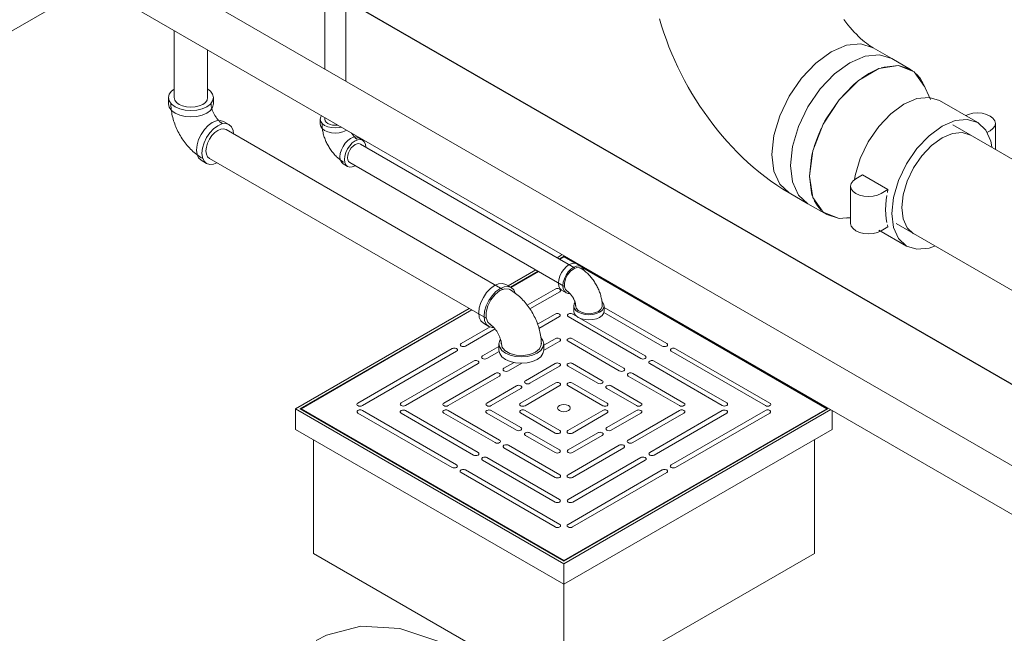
# Model space of a CAD drawing. Header units: centimetres. Extents: x -1589 to 108054, y -205274 to 31709.
# Tile 251 of 256: x 25346 to 25445, y 27481 to 27542. Entities that reach past the tile are written whole.
import ezdxf

# ---------------------------------------------------------------- set-up
doc = ezdxf.new("R2010")
doc.units = ezdxf.units.CM
doc.header["$LTSCALE"] = 0.01
doc.header["$MEASUREMENT"] = 0
for name, color, linetype, lineweight in [('A-WALL', 7, 'Continuous', 25), ('P-PIPE', 7, 'Continuous', 9), ('P-SANR-FIXT', 7, 'Continuous', 18)]:
    doc.layers.add(name, color=color, linetype=linetype, lineweight=lineweight)
doc.layers.add('Etanorm FXV 3e configured-BIM Data 100-080-250 LOD-200_dwg', color=7, linetype='Continuous', lineweight=18, true_color=0x767676)

# ---------------------------------------------------------------- blocks, each defined once
blk = doc.blocks.new('Etanorm FXV 3e configured-BIM Data 100-080-250 LOD-200_dwg_6_PART_SMES190200018000300014331_in_ASM_1fcdlqxvzumwa0j7dwyxco6gr_______-2286520-Pompownia - widok 3D')
at = {"color": 26, "lineweight": 18, "true_color": 0x7f1f00}
blk.add_polyline3d([(89543.32, -37174.11, 0), (89538.84, -37122.3, 0), (89525.59, -37067.57, 0), (89504.16, -37012.32, 0), (89475.47, -36958.98, 0), (89440.79, -36909.86, 0), (89401.63, -36867.11, 0), (89359.69, -36832.61, 0), (89316.82, -36807.86, 0), (89274.89, -36793.94, 0), (89235.73, -36791.46, 0), (89201.05, -36800.54, 0), (89190.75, -36806.08, 0)], dxfattribs=at)

msp = doc.modelspace()

# ---------------------------------------------------------------- linework, layer by layer
at = {"layer": 'A-WALL'}
msp.add_line((25378.50521, 27544.46552), (25463.95039, 27495.13372), dxfattribs=at)
at = {"layer": 'P-PIPE', "color": 142, "true_color": 0x0080c0}
for p, q in [((25452.46572, 27493.58428), (25245.75218, 27612.9304)), ((25243.64398, 27609.27889), (25450.68485, 27489.74379)), ((25361.27915, 27541.3622), (25361.27915, 27534.63711)), ((25364.61925, 27534.63711), (25364.61925, 27539.43379)), ((25360.6992, 27534.63711), (25360.6992, 27534.00841)), ((25365.1992, 27534.00841), (25365.1992, 27534.63711)), ((25366.7612, 27531.93164), (25366.21673, 27532.24599)), ((25394.25387, 27515.38907), (25366.47123, 27531.42939)), ((25364.80118, 27528.53678), (25392.58382, 27512.49646)), ((25363.96673, 27528.34888), (25364.5112, 27528.03453)), ((25395.08832, 27515.57697), (25394.54384, 27515.89133)), ((25392.29384, 27511.99421), (25392.83832, 27511.67986)), ((25393.85585, 27509.91744), (25393.85585, 27509.28874)), ((25394.14774, 27509.6557), (25394.10355, 27510.0189)), ((25398.35585, 27509.28874), (25398.35585, 27509.91744))]:
    msp.add_line(p, q, dxfattribs=at)
at = {"layer": 'P-PIPE', "color": 15, "true_color": 0x8c4646}
for p, q in [((25376.37161, 27601.98668), (25376.37161, 27537.51724)), ((25378.50521, 27536.28541), (25378.50521, 27600.75485)), ((25375.91841, 27532.47734), (25375.91841, 27531.96295)), ((25376.37161, 27532.64856), (25376.37161, 27532.47734)), ((25380.1783, 27530.36442), (25379.73283, 27530.62161)), ((25401.44775, 27517.56118), (25379.9517, 27529.97193)), ((25378.21283, 27527.98889), (25378.6583, 27527.7317)), ((25378.8849, 27528.12418), (25400.38095, 27515.71343)), ((25402.11983, 27517.69647), (25401.67435, 27517.95367)), ((25400.15435, 27515.32095), (25400.59983, 27515.06375)), ((25401.37425, 27513.72242), (25401.37425, 27513.20802)), ((25404.41425, 27513.20802), (25404.41425, 27513.72242))]:
    msp.add_line(p, q, dxfattribs=at)
at = {"layer": 'P-PIPE', "color": 5, "true_color": 0x0000ff}
for p, q in [((25280.52309, 27504.13285), (25353.14268, 27546.05979)), ((25433.29221, 27538.56107), (25431.40636, 27539.64987)), ((25435.17807, 27537.47227), (25433.29221, 27538.56107)), ((25435.39272, 27537.33453), (25435.17807, 27537.47227)), ((25437.16637, 27534.44015), (25436.4693, 27535.98469)), ((25441.91005, 27532.12642), (25438.08446, 27534.33512)), ((25464.5896, 27517.37526), (25439.43237, 27531.8998)), ((25443.6856, 27529.44419), (25443.6856, 27532.05744)), ((25437.28909, 27529.83767), (25438.335, 27530.60053)), ((25438.335, 27530.60053), (25439.38092, 27531.04539)), ((25439.38092, 27531.04539), (25440.35556, 27531.14194)), ((25440.35556, 27531.14194), (25441.1925, 27530.88359)), ((25442.82698, 27531.13044), (25443.1574, 27531.32121)), ((25436.31445, 27528.8088), (25437.28909, 27529.83767)), ((25435.4775, 27527.58403), (25436.31445, 27528.8088)), ((25430.35649, 27526.87554), (25429.68702, 27526.48902)), ((25432.90689, 27525.40307), (25430.35649, 27526.87554)), ((25429.15881, 27525.75278), (25429.15881, 27522.01976)), ((25422.99261, 27525.07682), (25424.87846, 27523.98802)), ((25432.23741, 27525.01655), (25432.90689, 27525.40307)), ((25432.84224, 27525.1274), (25432.90689, 27525.40307)), ((25434.29389, 27523.60111), (25434.43159, 27524.88833)), ((25424.87846, 27523.98802), (25426.76432, 27522.89923)), ((25434.43159, 27522.47289), (25434.29389, 27523.60111)), ((25426.54966, 27523.03697), (25426.76432, 27522.89923)), ((25428.69822, 27522.52478), (25429.16861, 27522.57181)), ((25434.8353, 27521.58055), (25434.43159, 27522.47289)), ((25432.90689, 27521.67005), (25432.23741, 27521.28353)), ((25432.90689, 27521.67005), (25432.84224, 27521.87107)), ((25433.71737, 27522.00113), (25463.9496, 27504.54654)), ((25435.4775, 27520.98492), (25434.8353, 27521.58055)), ((25431.98298, 27521.34537), (25434.75995, 27519.74208))]:
    msp.add_line(p, q, dxfattribs=at)
for points in [[(25422.99261, 27525.07682, 0), (25422.35615, 27525.45893, 0), (25421.73438, 27525.86099, 0), (25421.12689, 27526.28206, 0), (25420.53334, 27526.72129, 0), (25419.95342, 27527.17792, 0), (25419.38692, 27527.65123, 0), (25418.83367, 27528.14057, 0), (25418.29355, 27528.6453, 0), (25417.76651, 27529.16484, 0), (25417.25254, 27529.69861, 0), (25416.75167, 27530.24604, 0), (25416.26397, 27530.8066, 0), (25415.78956, 27531.37975, 0), (25415.32858, 27531.96496, 0), (25414.88121, 27532.56169, 0), (25414.44763, 27533.16944, 0), (25414.02806, 27533.78767, 0), (25413.62275, 27534.41587, 0), (25413.23195, 27535.05353, 0), (25412.85593, 27535.70015, 0), (25412.49498, 27536.35523, 0), (25412.1494, 27537.01827, 0), (25411.81949, 27537.6888, 0), (25411.50558, 27538.36635, 0), (25411.20802, 27539.05046, 0), (25410.92714, 27539.7407, 0), (25410.66331, 27540.43665, 0), (25410.41692, 27541.13792, 0), (25410.18838, 27541.84413, 0), (25409.9781, 27542.55494, 0)], [(25431.40636, 27539.64987, 0), (25431.25995, 27539.73783, 0), (25431.1001, 27539.84126, 0), (25430.92848, 27539.96028, 0), (25430.74667, 27540.09487, 0), (25430.55621, 27540.24489, 0), (25430.35856, 27540.41007, 0), (25430.1551, 27540.59006, 0), (25429.94717, 27540.78441, 0), (25429.736, 27540.9926, 0), (25429.52281, 27541.21404, 0), (25429.30871, 27541.44808, 0), (25429.09477, 27541.694, 0), (25428.88201, 27541.95107, 0), (25428.67138, 27542.21848, 0), (25428.46378, 27542.49539, 0)], [(25427.19949, 27539.23314, 0), (25428.73931, 27539.88808, 0), (25430.1742, 27540.03021, 0), (25431.40636, 27539.64987, 0)], [(25431.40636, 27539.64987, 0), (25430.1742, 27540.03021, 0), (25428.73931, 27539.88808, 0), (25427.19949, 27539.23314, 0)], [(25421.25007, 27528.92845, 0), (25421.45279, 27530.82352, 0), (25422.04714, 27532.82353, 0), (25422.99261, 27534.79218, 0), (25424.22478, 27536.59531, 0), (25425.65966, 27538.11004, 0), (25427.19949, 27539.23314, 0)], [(25427.19949, 27539.23314, 0), (25425.65966, 27538.11004, 0), (25424.22478, 27536.59531, 0), (25422.99261, 27534.79218, 0), (25422.04714, 27532.82353, 0), (25421.45279, 27530.82352, 0), (25421.25007, 27528.92845, 0)], [(25423.13592, 27527.83965, 0), (25423.33864, 27529.73472, 0), (25423.93299, 27531.73474, 0), (25424.87846, 27533.70339, 0), (25426.11063, 27535.50652, 0), (25427.54552, 27537.02124, 0), (25429.08534, 27538.14434, 0), (25430.62516, 27538.79928, 0), (25432.06005, 27538.94142, 0), (25433.29221, 27538.56107, 0)], [(25433.29221, 27538.56107, 0), (25432.06005, 27538.94142, 0), (25430.62516, 27538.79928, 0), (25429.08534, 27538.14434, 0)], [(25429.08534, 27538.14434, 0), (25427.54552, 27537.02124, 0), (25426.11063, 27535.50652, 0), (25424.87846, 27533.70339, 0), (25423.93299, 27531.73474, 0), (25423.33864, 27529.73472, 0), (25423.13592, 27527.83965, 0)], [(25425.02177, 27526.75085, 0), (25425.38057, 27529.30761, 0), (25426.41367, 27531.97028, 0), (25427.99648, 27534.41772, 0), (25429.93809, 27536.35471, 0), (25432.0043, 27537.54764, 0), (25433.9459, 27537.85262, 0), (25435.52871, 27537.23285, 0), (25436.56182, 27535.76311, 0)], [(25431.66352, 27537.40785, 0), (25430.97119, 27537.05555, 0), (25430.27887, 27536.60842, 0)], [(25435.17807, 27537.47227, 0), (25433.9459, 27537.85262, 0), (25432.51102, 27537.71048, 0), (25432.20744, 27537.61903, 0)], [(25436.43414, 27536.05865, 0), (25436.12354, 27536.59536, 0), (25435.74182, 27537.04359, 0)], [(25429.73495, 27536.19154, 0), (25429.43137, 27535.93245, 0), (25427.99648, 27534.41772, 0), (25426.76432, 27532.61459, 0), (25426.54966, 27532.22899, 0)], [(25429.54791, 27526.40003, 0), (25429.62581, 27526.8344, 0), (25430.13089, 27528.53403, 0), (25430.93436, 27530.20701, 0), (25431.98147, 27531.73933, 0), (25433.20086, 27533.02656, 0), (25434.50941, 27533.98099, 0), (25435.81797, 27534.53756, 0), (25437.03736, 27534.65835, 0), (25438.08446, 27534.33512, 0)], [(25441.91005, 27532.12642, 0), (25440.86295, 27532.44964, 0), (25439.64356, 27532.32885, 0), (25438.335, 27531.77228, 0), (25437.02644, 27530.81786, 0), (25435.80706, 27529.53063, 0), (25434.75995, 27527.99831, 0), (25433.95648, 27526.32532, 0), (25433.45139, 27524.62569, 0), (25433.27912, 27523.01523, 0)], [(25443.6856, 27532.05744, 0), (25443.62416, 27532.32692, 0), (25443.44399, 27532.57804, 0), (25443.1574, 27532.79368, 0), (25442.7839, 27532.95914, 0), (25442.34896, 27533.06316, 0), (25441.8822, 27533.09864, 0), (25441.41545, 27533.06316, 0), (25440.9805, 27532.95914, 0), (25440.7155, 27532.85119, 0)], [(25426.20056, 27531.53494, 0), (25425.81884, 27530.64594, 0), (25425.50824, 27529.75058, 0)], [(25443.33149, 27529.70799, 0), (25443.21861, 27530.2648, 0), (25442.71353, 27531.38121, 0), (25441.91005, 27532.12642, 0)], [(25443.1574, 27531.32121, 0), (25443.44399, 27531.53685, 0), (25443.62416, 27531.78796, 0), (25443.6856, 27532.05744, 0)], [(25422.99261, 27525.07682, 0), (25422.04714, 27525.95374, 0), (25421.45279, 27527.26745, 0), (25421.25007, 27528.92845, 0)], [(25421.25007, 27528.92845, 0), (25421.45279, 27527.26745, 0), (25422.04714, 27525.95374, 0), (25422.99261, 27525.07682, 0)], [(25425.31342, 27529.04276, 0), (25425.2245, 27528.64592, 0), (25425.02177, 27526.75085, 0)], [(25424.87846, 27523.98802, 0), (25423.93299, 27524.86494, 0), (25423.33864, 27526.17865, 0), (25423.13592, 27527.83965, 0)], [(25423.13592, 27527.83965, 0), (25423.33864, 27526.17865, 0), (25423.93299, 27524.86494, 0), (25424.87846, 27523.98802, 0)], [(25434.43159, 27524.88833, 0), (25434.8353, 27526.24683, 0), (25435.4775, 27527.58403, 0)], [(25425.02177, 27526.75085, 0), (25425.2245, 27525.08986, 0), (25425.31342, 27524.79571, 0)], [(25429.16026, 27522.59639, 0), (25427.99648, 27522.51888, 0), (25426.41367, 27523.13864, 0), (25425.38057, 27524.60839, 0), (25425.02177, 27526.75085, 0)], [(25429.68702, 27526.48902, 0), (25429.40042, 27526.27338, 0), (25429.22026, 27526.02226, 0), (25429.15881, 27525.75278, 0)], [(25429.15881, 27525.75278, 0), (25429.22026, 27525.4833, 0), (25429.40042, 27525.23219, 0), (25429.68702, 27525.01655, 0), (25430.06051, 27524.85108, 0), (25430.49546, 27524.74707, 0), (25430.96221, 27524.71159, 0), (25431.42897, 27524.74707, 0), (25431.86391, 27524.85108, 0), (25432.23741, 27525.01655, 0)], [(25432.64152, 27523.38335, 0), (25432.7083, 27524.36766, 0), (25432.77916, 27524.81541, 0)], [(25425.50824, 27524.31284, 0), (25425.81885, 27523.77614, 0), (25426.20057, 27523.32791, 0)], [(25426.76432, 27522.89923, 0), (25427.99648, 27522.51888, 0), (25429.16058, 27522.59674, 0)], [(25432.77916, 27522.11022, 0), (25432.7083, 27522.47616, 0), (25432.64152, 27523.38335, 0)], [(25433.27912, 27523.01523, 0), (25433.45139, 27521.6037, 0), (25433.95648, 27520.48729, 0), (25434.75995, 27519.74208, 0)], [(25432.23741, 27521.28353, 0), (25431.86391, 27521.11806, 0), (25431.42897, 27521.01405, 0), (25430.96221, 27520.97857, 0), (25430.49546, 27521.01405, 0), (25430.06051, 27521.11806, 0), (25429.68702, 27521.28353, 0), (25429.40042, 27521.49916, 0), (25429.22026, 27521.75028, 0), (25429.15881, 27522.01976, 0)], [(25434.75995, 27519.74208, 0), (25435.80706, 27519.41886, 0), (25437.02644, 27519.53965, 0), (25437.56966, 27519.72224, 0)]]:
    msp.add_polyline3d(points, dxfattribs=at)
at = {"layer": 'P-PIPE', "color": 142, "true_color": 0x0080c0}
for points in [[(25361.26812, 27535.50026, 0), (25361.00064, 27535.28663, 0), (25360.77587, 27534.97333, 0), (25360.6992, 27534.63711, 0), (25360.77587, 27534.3009, 0), (25361.00064, 27533.98759, 0), (25361.35821, 27533.71856, 0), (25361.8242, 27533.51211, 0), (25362.36686, 27533.38234, 0), (25362.9492, 27533.33808, 0), (25363.53154, 27533.38234, 0), (25364.0742, 27533.51211, 0), (25364.54019, 27533.71856, 0)], [(25364.54019, 27533.71856, 0), (25364.89776, 27533.98759, 0), (25365.12253, 27534.3009, 0), (25365.1992, 27534.63711, 0), (25365.12253, 27534.97333, 0), (25364.89776, 27535.28663, 0), (25364.62905, 27535.50123, 0)], [(25361.7683, 27533.95532, 0), (25361.50289, 27534.15501, 0), (25361.33605, 27534.38756, 0), (25361.27915, 27534.63711, 0)], [(25364.61925, 27534.63711, 0), (25364.56234, 27534.38756, 0), (25364.3955, 27534.15501, 0), (25364.1301, 27533.95532, 0)], [(25364.54019, 27533.08985, 0), (25364.0742, 27532.88341, 0), (25363.53154, 27532.75364, 0), (25362.9492, 27532.70937, 0), (25362.36686, 27532.75364, 0), (25361.8242, 27532.88341, 0), (25361.35821, 27533.08985, 0), (25361.00064, 27533.35889, 0), (25360.77587, 27533.6722, 0), (25360.6992, 27534.00841, 0)], [(25364.08673, 27528.55672, 0), (25363.94252, 27528.6433, 0), (25363.8018, 27528.73429, 0), (25363.66447, 27528.82948, 0), (25363.53043, 27528.92867, 0), (25363.3996, 27529.03169, 0), (25363.27191, 27529.13837, 0), (25363.14732, 27529.24857, 0), (25363.02577, 27529.36216, 0), (25362.90725, 27529.47899, 0), (25362.79174, 27529.59895, 0), (25362.67924, 27529.72191, 0), (25362.56975, 27529.84775, 0), (25362.46329, 27529.97637, 0), (25362.35989, 27530.10764, 0), (25362.25956, 27530.24146, 0), (25362.16236, 27530.3777, 0), (25362.06832, 27530.51628, 0), (25361.97748, 27530.65706, 0), (25361.88991, 27530.79996, 0), (25361.80565, 27530.94485, 0), (25361.72477, 27531.09165, 0), (25361.64732, 27531.24024, 0), (25361.57338, 27531.39052, 0), (25361.50301, 27531.54241, 0), (25361.43628, 27531.69581, 0), (25361.37328, 27531.85063, 0), (25361.31409, 27532.00678, 0), (25361.25878, 27532.1642, 0), (25361.20745, 27532.3228, 0), (25361.1602, 27532.48252, 0), (25361.11714, 27532.6433, 0), (25361.07836, 27532.80509, 0), (25361.04401, 27532.96785, 0), (25361.01421, 27533.13152, 0), (25360.98911, 27533.2961, 0), (25360.96889, 27533.46154, 0), (25360.95372, 27533.62784, 0), (25360.94381, 27533.79498, 0), (25360.93941, 27533.96294, 0), (25360.9392, 27534.00841, 0)], [(25364.1301, 27533.95532, 0), (25363.78422, 27533.80209, 0), (25363.38144, 27533.70576, 0), (25362.9492, 27533.67291, 0), (25362.51696, 27533.70576, 0), (25362.11417, 27533.80209, 0), (25361.7683, 27533.95532, 0)], [(25365.1992, 27534.00841, 0), (25365.12253, 27533.6722, 0), (25364.89776, 27533.35889, 0), (25364.54019, 27533.08985, 0)], [(25366.09673, 27532.03815, 0), (25366.06959, 27532.05446, 0), (25366.03922, 27532.07411, 0), (25366.00602, 27532.09714, 0), (25365.97034, 27532.12355, 0), (25365.93255, 27532.15332, 0), (25365.89298, 27532.18639, 0), (25365.85195, 27532.22269, 0), (25365.80976, 27532.26213, 0), (25365.7667, 27532.30458, 0), (25365.72304, 27532.34992, 0), (25365.67905, 27532.39801, 0), (25365.63496, 27532.4487, 0), (25365.59101, 27532.5018, 0), (25365.54741, 27532.55715, 0), (25365.50437, 27532.61456, 0), (25365.46208, 27532.67384, 0), (25365.42073, 27532.73478, 0), (25365.38047, 27532.79717, 0), (25365.34148, 27532.8608, 0), (25365.3039, 27532.92543, 0), (25365.26785, 27532.99084, 0), (25365.23348, 27533.05679, 0), (25365.20088, 27533.12304, 0), (25365.17017, 27533.18933, 0), (25365.14142, 27533.25541, 0), (25365.11472, 27533.32102, 0), (25365.09013, 27533.38589, 0), (25365.06769, 27533.44973, 0), (25365.04745, 27533.51228, 0), (25365.02941, 27533.57323, 0), (25365.01358, 27533.63231, 0), (25364.99994, 27533.6892, 0), (25364.98845, 27533.74361, 0), (25364.97904, 27533.79523, 0), (25364.97164, 27533.84374, 0), (25364.96611, 27533.88882, 0), (25364.96233, 27533.93015, 0), (25364.96011, 27533.96743, 0), (25364.95924, 27534.00032, 0), (25364.9592, 27534.00841, 0)], [(25365.09173, 27532.13455, 0), (25365.50351, 27532.30969, 0), (25365.88723, 27532.3477, 0), (25366.21673, 27532.24599, 0)], [(25363.96673, 27528.34888, 0), (25363.71389, 27528.58338, 0), (25363.55495, 27528.93469, 0), (25363.50074, 27529.37888, 0), (25363.55495, 27529.88566, 0), (25363.71389, 27530.4205, 0), (25363.96673, 27530.94695, 0), (25364.29624, 27531.42915, 0), (25364.67995, 27531.83421, 0), (25365.09173, 27532.13455, 0)], [(25365.6362, 27531.8202, 0), (25365.22443, 27531.51986, 0), (25364.84071, 27531.11479, 0), (25364.5112, 27530.6326, 0), (25364.25837, 27530.10615, 0), (25364.09943, 27529.5713, 0), (25364.04521, 27529.06452, 0), (25364.09943, 27528.62034, 0), (25364.25837, 27528.26903, 0), (25364.5112, 27528.03453, 0), (25364.84071, 27527.93281, 0), (25365.22443, 27527.97082, 0), (25365.54274, 27528.09543, 0)], [(25364.4553, 27529.30129, 0), (25364.49554, 27529.67744, 0), (25364.61351, 27530.07443, 0), (25364.80118, 27530.46519, 0), (25365.04575, 27530.82309, 0), (25365.33056, 27531.12375, 0), (25365.6362, 27531.34667, 0)], [(25367.22458, 27531.00381, 0), (25367.17298, 27531.34582, 0), (25367.01404, 27531.69714, 0), (25366.7612, 27531.93164, 0), (25366.4317, 27532.03335, 0), (25366.04798, 27531.99534, 0), (25365.6362, 27531.8202, 0)], [(25365.6362, 27531.34667, 0), (25365.94185, 27531.47667, 0), (25366.22666, 27531.50488, 0), (25366.47123, 27531.42939, 0)], [(25364.80118, 27528.53678, 0), (25364.61351, 27528.71084, 0), (25364.49554, 27528.9716, 0), (25364.4553, 27529.30129, 0)], [(25392.29384, 27511.99421, 0), (25392.04101, 27512.22872, 0), (25391.88207, 27512.58003, 0), (25391.82785, 27513.02421, 0), (25391.88207, 27513.53099, 0), (25392.04101, 27514.06583, 0), (25392.29384, 27514.59229, 0), (25392.62335, 27515.07448, 0), (25393.00707, 27515.47955, 0), (25393.41884, 27515.77989, 0)], [(25393.41884, 27515.77989, 0), (25393.83062, 27515.95503, 0), (25394.21434, 27515.99304, 0), (25394.54384, 27515.89133, 0)], [(25395.49624, 27515.00523, 0), (25395.34115, 27515.34247, 0), (25395.08832, 27515.57697, 0), (25394.75881, 27515.67869, 0), (25394.37509, 27515.64068, 0), (25393.96332, 27515.46554, 0)], [(25393.96332, 27515.46554, 0), (25393.55154, 27515.1652, 0), (25393.16782, 27514.76013, 0), (25392.83832, 27514.27794, 0), (25392.58548, 27513.75148, 0), (25392.42654, 27513.21664, 0), (25392.37233, 27512.70986, 0), (25392.42654, 27512.26568, 0), (25392.58548, 27511.91436, 0), (25392.83832, 27511.67986, 0), (25393.16782, 27511.57815, 0), (25393.31345, 27511.57655, 0)], [(25393.05004, 27511.84364, 0), (25392.73254, 27512.09707, 0), (25392.56364, 27512.53522, 0), (25392.56358, 27513.10497, 0), (25392.73248, 27513.73844, 0), (25393.04955, 27514.35788, 0), (25393.47725, 27514.88999, 0), (25393.96332, 27515.26958, 0)], [(25393.96332, 27515.26958, 0), (25394.44939, 27515.45125, 0), (25394.87708, 27515.413, 0), (25394.9676, 27515.36914, 0)], [(25394.96832, 27515.36913, 0), (25395.11253, 27515.28255, 0), (25395.25325, 27515.19156, 0), (25395.39058, 27515.09637, 0), (25395.52462, 27514.99718, 0), (25395.65545, 27514.89416, 0), (25395.78314, 27514.78748, 0), (25395.90773, 27514.67728, 0), (25396.02928, 27514.56369, 0), (25396.1478, 27514.44686, 0), (25396.26331, 27514.3269, 0), (25396.37581, 27514.20394, 0), (25396.4853, 27514.0781, 0), (25396.59176, 27513.94948, 0), (25396.69516, 27513.81821, 0), (25396.79548, 27513.6844, 0), (25396.89269, 27513.54815, 0), (25396.98673, 27513.40958, 0), (25397.07756, 27513.26879, 0), (25397.16514, 27513.1259, 0), (25397.2494, 27512.981, 0), (25397.33028, 27512.83421, 0), (25397.40773, 27512.68562, 0), (25397.48167, 27512.53533, 0), (25397.55204, 27512.38344, 0), (25397.61876, 27512.23004, 0), (25397.68176, 27512.07522, 0), (25397.74096, 27511.91907, 0), (25397.79627, 27511.76165, 0), (25397.84759, 27511.60305, 0), (25397.89484, 27511.44333, 0), (25397.93791, 27511.28255, 0), (25397.97668, 27511.12076, 0), (25398.01104, 27510.95801, 0), (25398.04084, 27510.79433, 0), (25398.06594, 27510.62975, 0), (25398.08616, 27510.46431, 0), (25398.10133, 27510.29801, 0), (25398.11124, 27510.13088, 0), (25398.11564, 27509.96291, 0), (25398.11585, 27509.91744, 0)], [(25392.95832, 27511.88771, 0), (25392.98546, 27511.8714, 0), (25393.01583, 27511.85174, 0), (25393.04903, 27511.82872, 0), (25393.08471, 27511.8023, 0), (25393.1225, 27511.77254, 0), (25393.16207, 27511.73946, 0), (25393.2031, 27511.70316, 0), (25393.24529, 27511.66373, 0), (25393.28835, 27511.62127, 0), (25393.33201, 27511.57593, 0), (25393.376, 27511.52784, 0), (25393.42009, 27511.47716, 0), (25393.46404, 27511.42405, 0), (25393.50764, 27511.3687, 0), (25393.55068, 27511.31129, 0), (25393.59297, 27511.25201, 0), (25393.63432, 27511.19107, 0), (25393.67458, 27511.12868, 0), (25393.71357, 27511.06506, 0), (25393.75115, 27511.00042, 0), (25393.7872, 27510.93501, 0), (25393.82157, 27510.86906, 0), (25393.85417, 27510.80281, 0), (25393.88488, 27510.73652, 0), (25393.91363, 27510.67044, 0), (25393.94033, 27510.60483, 0), (25393.96492, 27510.53997, 0), (25393.98736, 27510.47612, 0), (25394.0076, 27510.41358, 0), (25394.02564, 27510.35262, 0), (25394.04147, 27510.29354, 0), (25394.05511, 27510.23665, 0), (25394.0666, 27510.18224, 0), (25394.07601, 27510.13062, 0), (25394.08341, 27510.08212, 0), (25394.08893, 27510.03704, 0), (25394.09272, 27509.9957, 0), (25394.09494, 27509.95843, 0), (25394.09581, 27509.92553, 0), (25394.09585, 27509.91744, 0)], [(25394.00121, 27510.37642, 0), (25393.93252, 27510.25366, 0), (25393.85585, 27509.91744, 0), (25393.93252, 27509.58123, 0), (25394.15729, 27509.26792, 0), (25394.51486, 27508.99888, 0), (25394.98085, 27508.79244, 0), (25395.52351, 27508.66267, 0), (25396.10585, 27508.6184, 0), (25396.68819, 27508.66267, 0), (25397.23085, 27508.79244, 0), (25397.69684, 27508.99888, 0)], [(25397.52713, 27509.09686, 0), (25396.95537, 27508.86571, 0), (25396.28069, 27508.76137, 0), (25395.58571, 27508.7965, 0), (25394.95266, 27508.96696, 0), (25394.45928, 27509.25188, 0), (25394.16427, 27509.61723, 0)], [(25398.11035, 27509.99819, 0), (25398.10823, 27509.81649, 0), (25397.9275, 27509.42697, 0), (25397.52713, 27509.09686, 0)], [(25397.69684, 27508.99888, 0), (25398.05441, 27509.26792, 0), (25398.27918, 27509.58123, 0), (25398.35585, 27509.91744, 0), (25398.27918, 27510.25366, 0), (25398.06643, 27510.55478, 0)], [(25397.69684, 27508.37018, 0), (25397.23085, 27508.16374, 0), (25396.68819, 27508.03396, 0), (25396.10585, 27507.9897, 0), (25395.52351, 27508.03396, 0), (25394.98085, 27508.16374, 0), (25394.51486, 27508.37018, 0), (25394.15729, 27508.63922, 0), (25393.93252, 27508.95252, 0), (25393.85585, 27509.28874, 0)], [(25398.35585, 27509.28874, 0), (25398.27918, 27508.95252, 0), (25398.05441, 27508.63922, 0), (25397.69684, 27508.37018, 0)]]:
    msp.add_polyline3d(points, dxfattribs=at)
at = {"layer": 'P-PIPE', "color": 15, "true_color": 0x8c4646}
for points in [[(25376.04802, 27532.83171, 0), (25375.9702, 27532.70447, 0), (25375.91841, 27532.47734, 0), (25375.9702, 27532.25021, 0), (25376.12205, 27532.03856, 0), (25376.3636, 27531.8568, 0), (25376.67841, 27531.71734, 0), (25377.045, 27531.62967, 0), (25377.43841, 27531.59977, 0), (25377.83181, 27531.62967, 0), (25378.0522, 27531.6746, 0)], [(25376.68406, 27532.04182, 0), (25376.51453, 27532.16938, 0), (25376.40796, 27532.31793, 0), (25376.37161, 27532.47734, 0)], [(25378.51321, 27531.34241, 0), (25378.19841, 27531.20295, 0), (25377.83181, 27531.11528, 0), (25377.43841, 27531.08538, 0), (25377.045, 27531.11528, 0), (25376.67841, 27531.20295, 0), (25376.3636, 27531.34241, 0), (25376.12205, 27531.52416, 0), (25375.9702, 27531.73582, 0), (25375.91841, 27531.96295, 0)], [(25378.30683, 27528.15171, 0), (25378.20668, 27528.21183, 0), (25378.10885, 27528.27509, 0), (25378.01328, 27528.34133, 0), (25377.91992, 27528.41042, 0), (25377.82871, 27528.48224, 0), (25377.73962, 27528.55668, 0), (25377.65262, 27528.63362, 0), (25377.56769, 27528.71299, 0), (25377.48483, 27528.79467, 0), (25377.40403, 27528.87858, 0), (25377.32529, 27528.96464, 0), (25377.24863, 27529.05276, 0), (25377.17406, 27529.14285, 0), (25377.1016, 27529.23483, 0), (25377.03128, 27529.32863, 0), (25376.96314, 27529.42414, 0), (25376.8972, 27529.52131, 0), (25376.8335, 27529.62004, 0), (25376.77208, 27529.72026, 0), (25376.71298, 27529.82188, 0), (25376.65625, 27529.92483, 0), (25376.60194, 27530.02904, 0), (25376.55009, 27530.13442, 0), (25376.50075, 27530.24091, 0), (25376.45398, 27530.34844, 0), (25376.40984, 27530.45693, 0), (25376.36837, 27530.56632, 0), (25376.32964, 27530.67656, 0), (25376.29371, 27530.78757, 0), (25376.26065, 27530.89932, 0), (25376.23054, 27531.01175, 0), (25376.20344, 27531.12481, 0), (25376.17945, 27531.23847, 0), (25376.15865, 27531.3527, 0), (25376.14115, 27531.46746, 0), (25376.12706, 27531.58272, 0), (25376.1165, 27531.69848, 0), (25376.10961, 27531.8147, 0), (25376.10655, 27531.93138, 0), (25376.10641, 27531.96295, 0)], [(25377.7009, 27531.88036, 0), (25377.43841, 27531.86142, 0), (25377.1623, 27531.88241, 0), (25376.90501, 27531.94394, 0), (25376.68406, 27532.04182, 0)], [(25378.21283, 27527.98889, 0), (25378.04202, 27528.14731, 0), (25377.93465, 27528.38465, 0), (25377.89803, 27528.68472, 0), (25377.93465, 27529.02707, 0), (25378.04202, 27529.38839, 0), (25378.21283, 27529.74404, 0), (25378.43543, 27530.06979, 0), (25378.69465, 27530.34343, 0), (25378.97283, 27530.54633, 0)], [(25378.97283, 27530.54633, 0), (25379.25101, 27530.66465, 0), (25379.51023, 27530.69032, 0), (25379.73283, 27530.62161, 0)], [(25379.63883, 27530.4588, 0), (25379.61626, 27530.47236, 0), (25379.59156, 27530.48834, 0), (25379.56499, 27530.50676, 0), (25379.53681, 27530.52762, 0), (25379.50726, 27530.5509, 0), (25379.47656, 27530.57656, 0), (25379.44494, 27530.60453, 0), (25379.4126, 27530.63476, 0), (25379.37975, 27530.66715, 0), (25379.34656, 27530.70162, 0), (25379.31322, 27530.73806, 0), (25379.2799, 27530.77637, 0), (25379.24675, 27530.81642, 0), (25379.21393, 27530.85809, 0), (25379.18157, 27530.90125, 0), (25379.14982, 27530.94576, 0), (25379.11879, 27530.99148, 0), (25379.08861, 27531.03826, 0), (25379.05939, 27531.08595, 0)], [(25380.49311, 27529.66859, 0), (25380.45648, 27529.96866, 0), (25380.34911, 27530.206, 0), (25380.1783, 27530.36442, 0), (25379.95571, 27530.43313, 0), (25379.69648, 27530.40745, 0), (25379.4183, 27530.28913, 0)], [(25379.4183, 27530.28913, 0), (25379.14013, 27530.08624, 0), (25378.8809, 27529.81259, 0), (25378.6583, 27529.48684, 0), (25378.4875, 27529.13119, 0), (25378.38013, 27528.76988, 0), (25378.3435, 27528.42752, 0), (25378.38013, 27528.12745, 0), (25378.4875, 27527.89012, 0), (25378.6583, 27527.7317, 0), (25378.8809, 27527.66299, 0), (25379.14013, 27527.68866, 0), (25379.4183, 27527.80698, 0)], [(25378.66396, 27528.61254, 0), (25378.68967, 27528.85282, 0), (25378.76503, 27529.10641, 0), (25378.8849, 27529.35602, 0), (25379.04113, 27529.58464, 0), (25379.22307, 27529.77669, 0), (25379.4183, 27529.9191, 0)], [(25379.4183, 27529.9191, 0), (25379.61354, 27530.00214, 0), (25379.79548, 27530.02016, 0), (25379.9517, 27529.97193, 0)], [(25378.8849, 27528.12418, 0), (25378.76503, 27528.23537, 0), (25378.68967, 27528.40194, 0), (25378.66396, 27528.61254, 0)], [(25400.15435, 27515.32095, 0), (25399.98354, 27515.47937, 0), (25399.87617, 27515.7167, 0), (25399.83955, 27516.01677, 0), (25399.87617, 27516.35913, 0), (25399.98354, 27516.72044, 0), (25400.15435, 27517.07609, 0), (25400.37695, 27517.40184, 0), (25400.63617, 27517.67549, 0), (25400.91435, 27517.87838, 0)], [(25401.35983, 27517.62119, 0), (25401.08165, 27517.41829, 0), (25400.82243, 27517.14465, 0), (25400.59983, 27516.8189, 0), (25400.42902, 27516.46325, 0), (25400.32165, 27516.10193, 0), (25400.28503, 27515.75957, 0), (25400.32165, 27515.45951, 0), (25400.42902, 27515.22217, 0), (25400.59983, 27515.06375, 0), (25400.82243, 27514.99504, 0), (25400.95603, 27514.99697, 0)], [(25400.91435, 27517.87838, 0), (25401.19253, 27517.9967, 0), (25401.45175, 27518.02238, 0), (25401.67435, 27517.95367, 0)], [(25402.39801, 27517.30072, 0), (25402.29063, 27517.53805, 0), (25402.11983, 27517.69647, 0), (25401.89723, 27517.76518, 0), (25401.63801, 27517.73951, 0), (25401.35983, 27517.62119, 0)], [(25401.35983, 27517.46769, 0), (25401.68194, 27517.58808, 0), (25401.96537, 27517.56273, 0), (25402.02536, 27517.53366, 0)], [(25402.02583, 27517.53366, 0), (25402.12598, 27517.47353, 0), (25402.22381, 27517.41027, 0), (25402.31937, 27517.34403, 0), (25402.41274, 27517.27494, 0), (25402.50395, 27517.20312, 0), (25402.59304, 27517.12869, 0), (25402.68004, 27517.05174, 0), (25402.76496, 27516.97238, 0), (25402.84782, 27516.8907, 0), (25402.92863, 27516.80678, 0), (25403.00737, 27516.72072, 0), (25403.08403, 27516.6326, 0), (25403.1586, 27516.54251, 0), (25403.23106, 27516.45053, 0), (25403.30137, 27516.35674, 0), (25403.36952, 27516.26122, 0), (25403.43546, 27516.16406, 0), (25403.49916, 27516.06532, 0), (25403.56058, 27515.96511, 0), (25403.61967, 27515.86348, 0), (25403.6764, 27515.76053, 0), (25403.73072, 27515.65632, 0), (25403.78257, 27515.55094, 0), (25403.8319, 27515.44445, 0), (25403.87867, 27515.33693, 0), (25403.92282, 27515.22844, 0), (25403.96429, 27515.11904, 0), (25404.00302, 27515.00881, 0), (25404.03895, 27514.89779, 0), (25404.072, 27514.78605, 0), (25404.10212, 27514.67362, 0), (25404.12922, 27514.56056, 0), (25404.15321, 27514.44689, 0), (25404.17401, 27514.33267, 0), (25404.19151, 27514.21791, 0), (25404.2056, 27514.10264, 0), (25404.21616, 27513.98689, 0), (25404.22304, 27513.87066, 0), (25404.2261, 27513.75398, 0), (25404.22625, 27513.72242, 0)], [(25400.75461, 27515.19736, 0), (25400.54421, 27515.36531, 0), (25400.43228, 27515.65567, 0), (25400.43224, 27516.03323, 0), (25400.54417, 27516.45302, 0), (25400.75429, 27516.86351, 0), (25401.03772, 27517.21614, 0), (25401.35983, 27517.46769, 0)], [(25400.69383, 27515.22657, 0), (25400.7164, 27515.21301, 0), (25400.7411, 27515.19702, 0), (25400.76766, 27515.1786, 0), (25400.79584, 27515.15774, 0), (25400.82539, 27515.13446, 0), (25400.85609, 27515.10881, 0), (25400.88771, 27515.08083, 0), (25400.92005, 27515.05061, 0), (25400.95291, 27515.01821, 0), (25400.98609, 27514.98375, 0), (25401.01943, 27514.9473, 0), (25401.05276, 27514.909, 0), (25401.0859, 27514.86894, 0), (25401.11873, 27514.82727, 0), (25401.15108, 27514.78411, 0), (25401.18284, 27514.7396, 0), (25401.21386, 27514.69388, 0), (25401.24404, 27514.6471, 0), (25401.27327, 27514.59942, 0), (25401.30144, 27514.55098, 0), (25401.32845, 27514.50196, 0), (25401.35422, 27514.45252, 0), (25401.37867, 27514.40282, 0), (25401.40173, 27514.35306, 0), (25401.42333, 27514.3034, 0), (25401.44342, 27514.25403, 0), (25401.46196, 27514.20513, 0), (25401.4789, 27514.15691, 0), (25401.49423, 27514.10954, 0), (25401.50793, 27514.06325, 0), (25401.52, 27514.01822, 0), (25401.53044, 27513.97467, 0), (25401.53928, 27513.9328, 0), (25401.54656, 27513.89284, 0), (25401.55234, 27513.855, 0), (25401.55669, 27513.81949, 0), (25401.5597, 27513.78655, 0), (25401.5615, 27513.75638, 0), (25401.56222, 27513.72921, 0), (25401.56225, 27513.72242, 0)], [(25401.48921, 27514.05696, 0), (25401.42604, 27513.94955, 0), (25401.37425, 27513.72242, 0), (25401.42604, 27513.49528, 0), (25401.57789, 27513.28363, 0), (25401.81945, 27513.10188, 0), (25402.13425, 27512.96242, 0), (25402.50084, 27512.87475, 0), (25402.89425, 27512.84484, 0), (25403.28765, 27512.87475, 0), (25403.65425, 27512.96242, 0), (25403.96905, 27513.10188, 0)], [(25403.83612, 27513.17863, 0), (25403.45721, 27513.02545, 0), (25403.01012, 27512.9563, 0), (25402.54956, 27512.97958, 0), (25402.13005, 27513.09254, 0), (25401.80309, 27513.28136, 0), (25401.60759, 27513.52347, 0), (25401.56252, 27513.72313, 0)], [(25404.22602, 27513.722, 0), (25404.2212, 27513.65552, 0), (25404.10144, 27513.39739, 0), (25403.83612, 27513.17863, 0)], [(25403.96905, 27513.10188, 0), (25404.21061, 27513.28363, 0), (25404.36246, 27513.49528, 0), (25404.41425, 27513.72242, 0), (25404.36246, 27513.94955, 0), (25404.21061, 27514.1612, 0)], [(25403.96905, 27512.58749, 0), (25403.65425, 27512.44802, 0), (25403.28765, 27512.36035, 0), (25402.89425, 27512.33045, 0), (25402.50084, 27512.36035, 0), (25402.13425, 27512.44802, 0), (25401.81945, 27512.58749, 0), (25401.57789, 27512.76924, 0), (25401.42604, 27512.98089, 0), (25401.37425, 27513.20802, 0)], [(25404.41425, 27513.20802, 0), (25404.36246, 27512.98089, 0), (25404.21061, 27512.76924, 0), (25403.96905, 27512.58749, 0)]]:
    msp.add_polyline3d(points, dxfattribs=at)
at = {"layer": 'P-SANR-FIXT'}
for p, q in [((25399.68852, 27518.57688), (25400.2165, 27518.8817)), ((25400.37561, 27518.71433), (25399.91303, 27518.44726)), ((25399.96916, 27518.41485), (25400.37561, 27518.64952)), ((25426.86736, 27503.4193), (25400.37561, 27518.71433)), ((25400.37561, 27518.71433), (25400.37561, 27518.64952)), ((25400.37561, 27518.64952), (25401.47344, 27518.01569)), ((25402.27399, 27517.55348), (25426.75511, 27503.4193)), ((25394.79043, 27515.74896), (25397.55967, 27517.34778)), ((25397.7838, 27517.21794), (25395.00788, 27515.61527)), ((25395.06583, 27515.58392), (25397.83983, 27517.18548)), ((25399.50894, 27515.41905), (25396.69295, 27513.79324)), ((25396.95697, 27513.42719), (25399.95796, 27515.15981)), ((25410.69847, 27509.95952), (25404.41425, 27513.58771)), ((25373.43484, 27503.4193), (25390.87386, 27513.48773)), ((25391.09791, 27513.35784), (25373.88385, 27503.4193)), ((25373.99611, 27503.4193), (25391.15392, 27513.32537)), ((25399.4879, 27512.91984), (25397.73242, 27511.90631)), ((25397.87208, 27511.46847), (25399.93691, 27512.6606)), ((25400.81431, 27512.6606), (25408.09309, 27508.4582)), ((25401.75506, 27512.63594), (25401.26332, 27512.91984)), ((25404.38628, 27513.08538), (25410.24945, 27509.70028)), ((25392.96483, 27511.64081), (25390.05536, 27509.96102)), ((25408.5421, 27508.71743), (25401.90336, 27512.55031)), ((25390.50438, 27509.70179), (25393.48419, 27511.42218)), ((25393.83669, 27509.65711), (25392.20899, 27508.71736)), ((25398.34849, 27509.25647), (25399.95796, 27510.18569)), ((25399.50894, 27510.44493), (25398.35585, 27509.77919)), ((25405.94023, 27507.21408), (25400.79326, 27510.18569)), ((25401.24227, 27510.44493), (25406.38925, 27507.47332)), ((25389.15988, 27509.44402), (25379.70369, 27503.98448)), ((25380.1527, 27503.72525), (25389.6089, 27509.18478)), ((25392.65801, 27508.45812), (25393.88387, 27509.16587)), ((25411.14493, 27509.18327), (25420.59851, 27503.72525)), ((25421.04753, 27503.98448), (25411.59395, 27509.44251)), ((25391.31123, 27508.19904), (25384.03245, 27503.99663)), ((25384.48147, 27503.7374), (25391.76024, 27507.9398)), ((25395.38882, 27508.06617), (25394.36197, 27507.47332)), ((25394.81098, 27507.21408), (25396.16175, 27507.99395)), ((25399.50193, 27507.95382), (25396.51576, 27506.22975)), ((25396.96477, 27505.97052), (25399.95094, 27507.69458)), ((25400.80028, 27507.69458), (25403.78365, 27505.97213)), ((25404.23266, 27506.23137), (25401.24929, 27507.95382)), ((25408.99085, 27507.93987), (25416.26975, 27503.7374)), ((25416.71876, 27503.99663), (25409.43986, 27508.19911)), ((25388.31912, 27503.98448), (25393.4661, 27506.95609)), ((25393.91511, 27506.69685), (25388.76814, 27503.72525)), ((25406.83611, 27506.69685), (25411.98308, 27503.72525)), ((25412.43209, 27503.98448), (25407.28512, 27506.95609)), ((25395.61723, 27505.71099), (25392.63386, 27503.98853)), ((25399.5154, 27505.99298), (25396.02693, 27503.97892)), ((25396.4759, 27503.7197), (25399.96437, 27505.73377)), ((25400.78366, 27505.73561), (25404.27213, 27503.72154)), ((25404.7211, 27503.98076), (25401.23263, 27505.99482)), ((25408.11736, 27503.98853), (25405.13119, 27505.7126)), ((25393.08287, 27503.7293), (25396.06624, 27505.45175)), ((25404.68218, 27505.45336), (25407.66835, 27503.7293)), ((25373.43484, 27501.3454), (25373.43484, 27503.4193)), ((25400.37561, 27487.86504), (25373.43484, 27503.4193)), ((25373.88385, 27503.4193), (25400.37561, 27488.12428)), ((25373.99611, 27503.3534), (25373.99611, 27503.4193)), ((25400.37561, 27488.18909), (25373.99611, 27503.4193)), ((25389.15988, 27497.52421), (25379.70369, 27502.98374)), ((25380.1527, 27503.24298), (25389.6089, 27497.78345)), ((25391.31123, 27498.76919), (25384.03245, 27502.97159)), ((25384.48147, 27503.23083), (25391.76024, 27499.02843)), ((25388.31912, 27502.98374), (25393.4661, 27500.01214)), ((25393.91511, 27500.27138), (25388.76814, 27503.24298)), ((25395.61723, 27501.25724), (25392.63386, 27502.97969)), ((25393.08287, 27503.23893), (25396.06624, 27501.51648)), ((25399.5154, 27500.97525), (25396.02693, 27502.98931)), ((25396.4759, 27503.24853), (25399.96437, 27501.23446)), ((25426.86736, 27503.4193), (25400.37561, 27488.12428)), ((25426.75511, 27503.4193), (25400.37561, 27488.18909)), ((25400.37561, 27487.86504), (25427.16542, 27503.33215)), ((25400.78366, 27501.23262), (25404.27213, 27503.24668)), ((25404.7211, 27502.98747), (25401.23263, 27500.9734)), ((25404.68218, 27501.51487), (25407.66835, 27503.23893)), ((25408.11736, 27502.97969), (25405.13119, 27501.25563)), ((25406.83611, 27500.27138), (25411.98308, 27503.24298)), ((25412.43209, 27502.98374), (25407.28512, 27500.01214)), ((25408.99085, 27499.02835), (25416.26975, 27503.23083)), ((25416.71876, 27502.97159), (25409.43986, 27498.76912)), ((25411.14493, 27497.78496), (25420.59851, 27503.24298)), ((25421.04753, 27502.98374), (25411.59395, 27497.52572)), ((25426.75511, 27503.4193), (25426.75511, 27503.3534)), ((25427.31638, 27503.24494), (25427.31638, 27501.3454)), ((25373.43484, 27501.3454), (25400.37561, 27485.79114)), ((25399.50193, 27499.01441), (25396.51576, 27500.73848)), ((25396.96477, 27500.99771), (25399.95094, 27499.27365)), ((25427.31638, 27501.3454), (25400.37561, 27485.79114)), ((25400.80028, 27499.27365), (25403.78365, 27500.9961)), ((25404.23266, 27500.73686), (25401.24929, 27499.01441)), ((25375.23089, 27488.902), (25375.23089, 27500.30845)), ((25394.81098, 27499.75414), (25399.95796, 27496.78254)), ((25405.94023, 27499.75414), (25400.79326, 27496.78254)), ((25425.52033, 27500.30845), (25425.52033, 27488.902)), ((25399.50894, 27496.5233), (25394.36197, 27499.49491)), ((25401.24227, 27496.5233), (25406.38925, 27499.49491)), ((25399.4879, 27494.04839), (25392.20899, 27498.25087)), ((25392.65801, 27498.5101), (25399.93691, 27494.30763)), ((25400.81431, 27494.30763), (25408.09309, 27498.51003)), ((25408.5421, 27498.25079), (25401.26332, 27494.04839)), ((25399.50894, 27491.54918), (25390.05536, 27497.0072)), ((25390.50438, 27497.26644), (25399.95796, 27491.80841)), ((25400.79326, 27491.80841), (25410.24945, 27497.26795)), ((25410.69847, 27497.00871), (25401.24227, 27491.54918)), ((25375.23089, 27488.902), (25400.37561, 27474.38469)), ((25425.52033, 27488.902), (25400.37561, 27474.38469)), ((25400.37561, 27488.12428), (25400.37561, 27488.18909)), ((25400.37561, 27485.79114), (25400.37561, 27487.86504)), ((25400.37561, 27474.38469), (25400.37561, 27485.79114))]:
    msp.add_line(p, q, dxfattribs=at)
for centre, major_axis, start_param, end_param in [((25399.73345, 27515.28943), (0.3175, 0), 5.49778714, 8.6393798), ((25399.7124, 27512.79022), (0.3175, 0), 5.49778714, 8.6393798), ((25401.03881, 27512.79022), (0.3175, 0), 0.78539816, 3.92699082), ((25390.27987, 27509.83141), (0.3175, 0), 2.35619449, 5.49778714), ((25399.73345, 27510.31531), (0.3175, 0), 5.49778714, 8.6393798), ((25401.01777, 27510.31531), (0.3175, 0), 0.78539816, 3.92699082), ((25410.47396, 27509.8299), (0.3175, 0), 3.92699082, 7.06858347), ((25389.38439, 27509.3144), (0.3175, 0), 5.49778714, 8.6393798), ((25392.4335, 27508.58774), (0.3175, 0), 2.35619449, 5.49778714), ((25408.31759, 27508.58782), (0.3175, 0), 3.92699082, 7.06858347), ((25411.36944, 27509.31289), (0.3175, 0), 0.78539816, 3.92699082), ((25391.53574, 27508.06942), (0.3175, 0), 5.49778714, 8.6393798), ((25399.72643, 27507.8242), (0.3175, 0), 5.49778714, 8.6393798), ((25401.02478, 27507.8242), (0.3175, 0), 0.78539816, 3.92699082), ((25409.21535, 27508.06949), (0.3175, 0), 0.78539816, 3.92699082), ((25393.6906, 27506.82647), (0.3175, 0), 5.49778714, 8.6393798), ((25394.58648, 27507.3437), (0.3175, 0), 2.35619449, 5.49778714), ((25406.16474, 27507.3437), (0.3175, 0), 3.92699082, 7.06858347), ((25407.06061, 27506.82647), (0.3175, 0), 0.78539816, 3.92699082), ((25395.84174, 27505.58137), (0.3175, 0), 5.49778714, 8.6393798), ((25396.74027, 27506.10013), (0.3175, 0), 2.35619449, 5.49778714), ((25399.74125, 27505.86417), (0.31748, 0), 5.49168049, 8.64548645), ((25401.00814, 27505.86522), (0.31747, 0), 0.78539816, 3.92699082), ((25404.00816, 27506.10175), (0.3175, 0), 3.92699082, 7.06858347), ((25404.90669, 27505.58298), (0.3175, 0), 0.78539816, 3.92699082), ((25379.9282, 27503.85486), (0.3175, 0), 2.35619449, 5.49778714), ((25384.25696, 27503.86702), (0.3175, 0), 2.35619449, 5.49778714), ((25388.54363, 27503.85486), (0.3175, 0), 2.35619449, 5.49778714), ((25392.85836, 27503.85891), (0.3175, 0), 2.35619449, 5.49778714), ((25396.25142, 27503.84931), (0.31747, 0), 2.35619449, 5.49778714), ((25404.49798, 27503.85036), (0.31748, 0), 3.92088417, 7.07469012), ((25407.89285, 27503.85891), (0.3175, 0), 3.92699082, 7.06858347), ((25412.20759, 27503.85486), (0.3175, 0), 3.92699082, 7.06858347), ((25416.49426, 27503.86702), (0.3175, 0), 3.92699082, 7.06858347), ((25420.82302, 27503.85486), (0.3175, 0), 3.92699082, 7.06858347), ((25379.9282, 27503.11336), (0.3175, 0), 0.78539816, 3.92699082), ((25384.25696, 27503.10121), (0.3175, 0), 0.78539816, 3.92699082), ((25388.54363, 27503.11336), (0.3175, 0), 0.78539816, 3.92699082), ((25392.85836, 27503.10931), (0.3175, 0), 0.78539816, 3.92699082), ((25396.25142, 27503.11892), (0.31747, 0), 0.78539816, 3.92699082), ((25404.49798, 27503.11787), (0.31748, 0), 5.4916805, 8.64548645), ((25407.89285, 27503.10931), (0.3175, 0), 5.49778714, 8.6393798), ((25412.20759, 27503.11336), (0.3175, 0), 5.49778714, 8.6393798), ((25416.49426, 27503.10121), (0.3175, 0), 5.49778714, 8.6393798), ((25420.82302, 27503.11336), (0.3175, 0), 5.49778714, 8.6393798), ((25395.84174, 27501.38686), (0.3175, 0), 3.92699082, 7.06858347), ((25396.74027, 27500.86809), (0.3175, 0), 0.78539816, 3.92699082), ((25399.74125, 27501.10406), (0.31748, 0), 3.92088417, 7.07469012), ((25401.00814, 27501.10301), (0.31747, 0), 2.35619449, 5.49778714), ((25404.00816, 27500.86648), (0.3175, 0), 5.49778714, 8.6393798), ((25404.90669, 27501.38525), (0.3175, 0), 2.35619449, 5.49778714), ((25393.6906, 27500.14176), (0.3175, 0), 3.92699082, 7.06858347), ((25394.58648, 27499.62452), (0.3175, 0), 0.78539816, 3.92699082), ((25406.16474, 27499.62452), (0.3175, 0), 5.49778714, 8.6393798), ((25407.06061, 27500.14176), (0.3175, 0), 2.35619449, 5.49778714), ((25391.53574, 27498.89881), (0.3175, 0), 3.92699082, 7.06858347), ((25399.72643, 27499.14403), (0.3175, 0), 3.92699082, 7.06858347), ((25401.02478, 27499.14403), (0.3175, 0), 2.35619449, 5.49778714), ((25409.21535, 27498.89874), (0.3175, 0), 2.35619449, 5.49778714), ((25389.38439, 27497.65383), (0.3175, 0), 3.92699082, 7.06858347), ((25392.4335, 27498.38048), (0.3175, 0), 0.78539816, 3.92699082), ((25408.31759, 27498.38041), (0.3175, 0), 5.49778714, 8.6393798), ((25411.36944, 27497.65534), (0.3175, 0), 2.35619449, 5.49778714), ((25390.27987, 27497.13682), (0.3175, 0), 0.78539816, 3.92699082), ((25399.73345, 27496.65292), (0.3175, 0), 3.92699082, 7.06858347), ((25401.01777, 27496.65292), (0.3175, 0), 2.35619449, 5.49778714), ((25410.47396, 27497.13833), (0.3175, 0), 5.49778714, 8.6393798), ((25399.7124, 27494.17801), (0.3175, 0), 3.92699082, 7.06858347), ((25401.03881, 27494.17801), (0.3175, 0), 2.35619449, 5.49778714), ((25399.73345, 27491.6788), (0.3175, 0), 3.92699082, 7.06858347), ((25401.01777, 27491.6788), (0.3175, 0), 2.35619449, 5.49778714)]:
    msp.add_ellipse(centre, major_axis=major_axis, ratio=0.57735027, start_param=start_param, end_param=end_param, dxfattribs=at)
msp.add_ellipse((25400.37561, 27503.48411), major_axis=(0.635, 0), ratio=0.57735027, dxfattribs=at)

# ---------------------------------------------------------------- block references
at = {"layer": 'Etanorm FXV 3e configured-BIM Data 100-080-250 LOD-200_dwg', "xscale": 0.1, "yscale": 0.1, "zscale": 0.1}
msp.add_blockref('Etanorm FXV 3e configured-BIM Data 100-080-250 LOD-200_dwg_6_PART_SMES190200018000300014331_in_ASM_1fcdlqxvzumwa0j7dwyxco6gr_______-2286520-Pompownia - widok 3D', (16456.4398, 31160.75182), dxfattribs=at)

doc.saveas('drawing.dxf')
